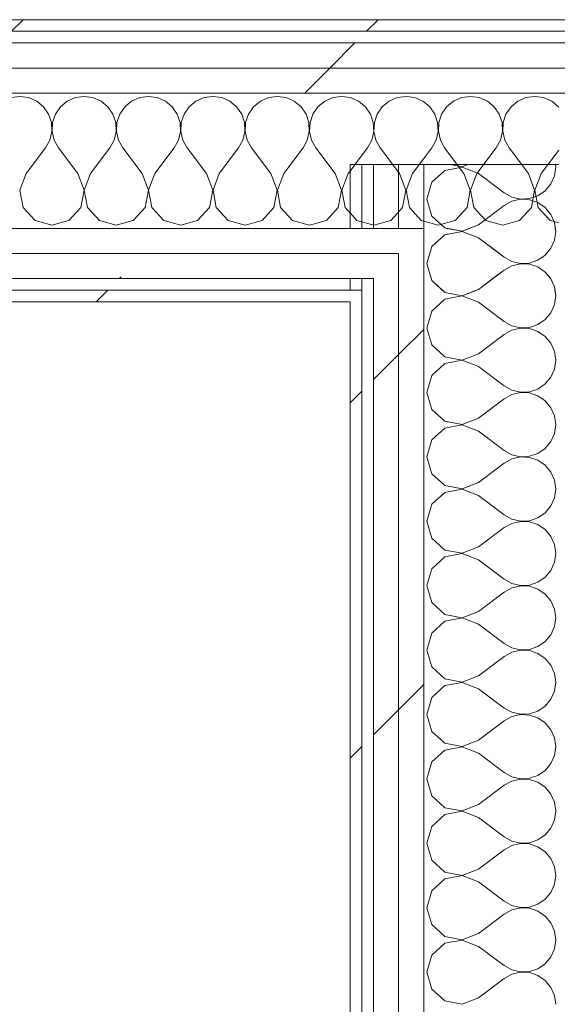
# Model space of a CAD drawing. Header units: millimetres. Extents: x -40968 to 11883, y -18816 to 4378.
# Tile 126 of 209: x -12600 to -12322, y 1600 to 2110. Entities that reach past the tile are written whole.
import ezdxf

# ---------------------------------------------------------------- set-up
doc = ezdxf.new("R2010")
doc.units = ezdxf.units.MM
doc.header["$MEASUREMENT"] = 0
doc.linetypes.add('Wipeout_Contour', pattern=[1000, 0, -1000])
doc.layers.add('Nuevo_08_E_Envans secs', color=7, linetype='Continuous')
doc.layers.add('Nuevo_08_E_Envans secs_Pluma_Nº__1', color=7, linetype='Continuous', lineweight=5)
for name, color, linetype, lineweight, true_color in [('Nuevo_08_E_Envans secs_Pluma_Nº__102', 7, 'Continuous', 5, 0xcccccc), ('Nuevo_08_E_Envans secs_Pluma_Nº__171', 171, 'Continuous', 13, 0xaaaaff), ('Nuevo_08_E_Envans secs_Pluma_Nº__177', 7, 'Continuous', 15, 0xf7e046)]:
    doc.layers.add(name, color=color, linetype=linetype, lineweight=lineweight, true_color=true_color)
pattern_1 = [(45, (0, 0), (-183.848, 183.848), [195, -65]), (45, (7e-14, 183.85), (-183.848, 183.848), [195, -65])]

# ---------------------------------------------------------------- blocks, each defined once
blk = doc.blocks.new('*X264')
at = {"layer": 'Nuevo_08_E_Envans secs_Pluma_Nº__102', "color": 254, "linetype": 'Continuous', "lineweight": 5, "true_color": 0xcccccc}
for p, q in [((-12381.19, 1969.55), (-12379.96, 1968.43)), ((-12379.96, 1968.43), (-12371.01, 1966.73)), ((-12371.01, 1966.73), (-12363.66, 1969.55)), ((-12322.5, 1966.67), (-12322.9, 1969.55)), ((-12379.96, 1964.91), (-12381.44, 1963.55)), ((-12371.01, 1966.6), (-12379.96, 1964.91)), ((-12363.08, 1963.55), (-12371.01, 1966.6)), ((-12322.94, 1963.55), (-12322.5, 1966.67))]:
    blk.add_line(p, q, dxfattribs=at)
blk = doc.blocks.new('*X265')
at = {"layer": 'Nuevo_08_E_Envans secs_Pluma_Nº__102', "color": 254, "linetype": 'Continuous', "lineweight": 5, "true_color": 0xcccccc}
for p, q in [((-12386.96, 1975.55), (-12386.68, 1974.57)), ((-12386.68, 1974.57), (-12381.19, 1969.55)), ((-12362.5, 1970), (-12355.1, 1975.55)), ((-12324.99, 1975.43), (-12325.1, 1975.55)), ((-12323.14, 1971.22), (-12324.99, 1975.43)), ((-12363.66, 1969.55), (-12362.5, 1970)), ((-12322.9, 1969.55), (-12323.14, 1971.22))]:
    blk.add_line(p, q, dxfattribs=at)
blk = doc.blocks.new('*X266')
at = {"layer": 'Nuevo_08_E_Envans secs_Pluma_Nº__102', "color": 254, "linetype": 'Continuous', "lineweight": 5, "true_color": 0xcccccc}
for p, q in [((-12387.69, 1988.55), (-12389.17, 1983.33)), ((-12351.69, 1988.55), (-12349.17, 1986.67)), ((-12331.72, 1985.09), (-12327.93, 1987.7)), ((-12327.93, 1987.7), (-12327.21, 1988.55)), ((-12389.17, 1983.33), (-12386.96, 1975.55)), ((-12349.17, 1986.67), (-12345.14, 1984.44)), ((-12345.14, 1982.23), (-12349.17, 1980)), ((-12345.14, 1984.44), (-12340.67, 1983.4)), ((-12340.67, 1983.27), (-12345.14, 1982.23)), ((-12340.67, 1983.4), (-12336.07, 1983.62)), ((-12336.07, 1983.04), (-12340.67, 1983.27)), ((-12336.07, 1983.62), (-12331.72, 1985.09)), ((-12331.72, 1981.57), (-12336.07, 1983.04)), ((-12355.1, 1975.55), (-12349.17, 1980)), ((-12327.93, 1978.97), (-12331.72, 1981.57)), ((-12325.1, 1975.55), (-12327.93, 1978.97))]:
    blk.add_line(p, q, dxfattribs=at)
blk = doc.blocks.new('*X267')
at = {"layer": 'Nuevo_08_E_Envans secs_Pluma_Nº__102', "color": 254, "linetype": 'Continuous', "lineweight": 5, "true_color": 0xcccccc}
for p, q in [((-12379.96, 1998.24), (-12386.68, 1992.1)), ((-12371.01, 1999.93), (-12379.96, 1998.24)), ((-12378.87, 2001.55), (-12371.01, 2000.07)), ((-12371.01, 2000.07), (-12367.13, 2001.55)), ((-12362.5, 1996.67), (-12371.01, 1999.93)), ((-12323.14, 1995.45), (-12322.5, 2000)), ((-12322.5, 2000), (-12322.72, 2001.55)), ((-12362.5, 1996.67), (-12351.69, 1988.55)), ((-12324.99, 1991.24), (-12323.14, 1995.45)), ((-12386.68, 1992.1), (-12387.69, 1988.55)), ((-12327.21, 1988.55), (-12324.99, 1991.24))]:
    blk.add_line(p, q, dxfattribs=at)
blk = doc.blocks.new('*X268')
at = {"layer": 'Nuevo_08_E_Envans secs_Pluma_Nº__102', "color": 254, "linetype": 'Continuous', "lineweight": 5, "true_color": 0xcccccc}
for p, q in [((-12371.01, 2033.27), (-12379.96, 2031.57)), ((-12377.11, 2034.55), (-12371.01, 2033.4)), ((-12371.01, 2033.4), (-12368, 2034.55)), ((-12362.5, 2030), (-12371.01, 2033.27)), ((-12323.14, 2028.78), (-12322.5, 2033.33)), ((-12322.5, 2033.33), (-12322.67, 2034.55)), ((-12379.96, 2031.57), (-12386.68, 2025.43)), ((-12362.5, 2030), (-12349.17, 2020)), ((-12324.99, 2024.57), (-12323.14, 2028.78)), ((-12386.68, 2025.43), (-12389.17, 2016.67)), ((-12327.93, 2021.03), (-12324.99, 2024.57)), ((-12349.17, 2020), (-12345.14, 2017.77)), ((-12336.07, 2016.96), (-12331.72, 2018.43)), ((-12331.72, 2018.43), (-12327.93, 2021.03)), ((-12389.17, 2016.67), (-12386.68, 2007.9)), ((-12362.5, 2003.33), (-12349.17, 2013.33)), ((-12345.14, 2015.56), (-12349.17, 2013.33)), ((-12345.14, 2017.77), (-12340.67, 2016.73)), ((-12340.67, 2016.6), (-12345.14, 2015.56)), ((-12340.67, 2016.73), (-12336.07, 2016.96)), ((-12336.07, 2016.38), (-12340.67, 2016.6)), ((-12331.72, 2014.91), (-12336.07, 2016.38)), ((-12327.93, 2012.3), (-12331.72, 2014.91)), ((-12386.68, 2007.9), (-12379.96, 2001.76)), ((-12324.99, 2008.76), (-12327.93, 2012.3)), ((-12323.14, 2004.55), (-12324.99, 2008.76)), ((-12371.01, 2000.07), (-12362.5, 2003.33)), ((-12322.5, 2000), (-12323.14, 2004.55)), ((-12379.96, 1998.24), (-12386.68, 1992.1)), ((-12379.96, 2001.76), (-12371.01, 2000.07)), ((-12371.01, 1999.93), (-12379.96, 1998.24)), ((-12362.5, 1996.67), (-12371.01, 1999.93)), ((-12323.14, 1995.45), (-12322.5, 2000)), ((-12362.5, 1996.67), (-12349.17, 1986.67)), ((-12324.99, 1991.24), (-12323.14, 1995.45)), ((-12386.68, 1992.1), (-12389.17, 1983.33)), ((-12331.72, 1985.09), (-12327.93, 1987.7)), ((-12327.93, 1987.7), (-12324.99, 1991.24)), ((-12389.17, 1983.33), (-12386.68, 1974.57)), ((-12349.17, 1986.67), (-12345.14, 1984.44)), ((-12345.14, 1982.23), (-12349.17, 1980)), ((-12345.14, 1984.44), (-12340.67, 1983.4)), ((-12340.67, 1983.27), (-12345.14, 1982.23)), ((-12340.67, 1983.4), (-12336.07, 1983.62)), ((-12336.07, 1983.04), (-12340.67, 1983.27)), ((-12336.07, 1983.62), (-12331.72, 1985.09)), ((-12331.72, 1981.57), (-12336.07, 1983.04)), ((-12362.5, 1970), (-12349.17, 1980)), ((-12327.93, 1978.97), (-12331.72, 1981.57)), ((-12324.99, 1975.43), (-12327.93, 1978.97)), ((-12386.68, 1974.57), (-12379.96, 1968.43)), ((-12323.14, 1971.22), (-12324.99, 1975.43)), ((-12379.96, 1968.43), (-12371.01, 1966.73)), ((-12371.01, 1966.73), (-12362.5, 1970)), ((-12322.5, 1966.67), (-12323.14, 1971.22)), ((-12379.96, 1964.91), (-12386.68, 1958.76)), ((-12371.01, 1966.6), (-12379.96, 1964.91)), ((-12362.5, 1963.33), (-12371.01, 1966.6)), ((-12362.5, 1963.33), (-12349.17, 1953.33)), ((-12324.99, 1957.9), (-12323.14, 1962.11)), ((-12323.14, 1962.11), (-12322.5, 1966.67)), ((-12386.68, 1958.76), (-12389.17, 1950)), ((-12327.93, 1954.36), (-12324.99, 1957.9)), ((-12349.17, 1953.33), (-12345.14, 1951.11)), ((-12336.07, 1950.29), (-12331.72, 1951.76)), ((-12331.72, 1951.76), (-12327.93, 1954.36)), ((-12389.17, 1950), (-12386.68, 1941.24)), ((-12362.5, 1936.67), (-12349.17, 1946.67)), ((-12345.14, 1948.89), (-12349.17, 1946.67)), ((-12345.14, 1951.11), (-12340.67, 1950.07)), ((-12340.67, 1949.93), (-12345.14, 1948.89)), ((-12340.67, 1950.07), (-12336.07, 1950.29)), ((-12336.07, 1949.71), (-12340.67, 1949.93)), ((-12331.72, 1948.24), (-12336.07, 1949.71)), ((-12327.93, 1945.64), (-12331.72, 1948.24)), ((-12324.99, 1942.1), (-12327.93, 1945.64)), ((-12323.14, 1937.89), (-12324.99, 1942.1)), ((-12386.68, 1941.24), (-12379.96, 1935.09)), ((-12371.01, 1933.4), (-12362.5, 1936.67)), ((-12322.5, 1933.33), (-12323.14, 1937.89)), ((-12379.96, 1931.57), (-12386.68, 1925.43)), ((-12379.96, 1935.09), (-12371.01, 1933.4)), ((-12371.01, 1933.27), (-12379.96, 1931.57)), ((-12362.5, 1930), (-12371.01, 1933.27)), ((-12323.14, 1928.78), (-12322.5, 1933.33)), ((-12362.5, 1930), (-12349.17, 1920)), ((-12324.99, 1924.57), (-12323.14, 1928.78)), ((-12386.68, 1925.43), (-12389.17, 1916.67)), ((-12331.72, 1918.43), (-12327.93, 1921.03)), ((-12327.93, 1921.03), (-12324.99, 1924.57)), ((-12389.17, 1916.67), (-12386.68, 1907.9)), ((-12349.17, 1920), (-12345.14, 1917.77)), ((-12345.14, 1917.77), (-12340.67, 1916.73)), ((-12340.67, 1916.6), (-12345.14, 1915.56)), ((-12340.67, 1916.73), (-12336.07, 1916.96)), ((-12336.07, 1916.38), (-12340.67, 1916.6)), ((-12336.07, 1916.96), (-12331.72, 1918.43)), ((-12331.72, 1914.91), (-12336.07, 1916.38)), ((-12362.5, 1903.33), (-12349.17, 1913.33)), ((-12345.14, 1915.56), (-12349.17, 1913.33)), ((-12327.93, 1912.3), (-12331.72, 1914.91)), ((-12324.99, 1908.76), (-12327.93, 1912.3)), ((-12386.68, 1907.9), (-12379.96, 1901.76)), ((-12323.14, 1904.55), (-12324.99, 1908.76)), ((-12379.96, 1901.76), (-12371.01, 1900.07)), ((-12371.01, 1900.07), (-12362.5, 1903.33)), ((-12322.5, 1900), (-12323.14, 1904.55)), ((-12379.96, 1898.24), (-12386.68, 1892.1)), ((-12371.01, 1899.93), (-12379.96, 1898.24)), ((-12362.5, 1896.67), (-12371.01, 1899.93)), ((-12362.5, 1896.67), (-12349.17, 1886.67)), ((-12323.14, 1895.45), (-12322.5, 1900)), ((-12386.68, 1892.1), (-12389.17, 1883.33)), ((-12327.93, 1887.7), (-12324.99, 1891.24)), ((-12324.99, 1891.24), (-12323.14, 1895.45)), ((-12349.17, 1886.67), (-12345.14, 1884.44)), ((-12331.72, 1885.09), (-12327.93, 1887.7)), ((-12389.17, 1883.33), (-12386.68, 1874.57)), ((-12345.14, 1882.23), (-12349.17, 1880)), ((-12345.14, 1884.44), (-12340.67, 1883.4)), ((-12340.67, 1883.27), (-12345.14, 1882.23)), ((-12340.67, 1883.4), (-12336.07, 1883.62)), ((-12336.07, 1883.04), (-12340.67, 1883.27)), ((-12336.07, 1883.62), (-12331.72, 1885.09)), ((-12331.72, 1881.57), (-12336.07, 1883.04)), ((-12327.93, 1878.97), (-12331.72, 1881.57)), ((-12362.5, 1870), (-12349.17, 1880)), ((-12324.99, 1875.43), (-12327.93, 1878.97)), ((-12323.14, 1871.22), (-12324.99, 1875.43)), ((-12386.68, 1874.57), (-12379.96, 1868.43)), ((-12322.5, 1866.67), (-12323.14, 1871.22)), ((-12379.96, 1868.43), (-12371.01, 1866.73)), ((-12371.01, 1866.6), (-12379.96, 1864.91)), ((-12371.01, 1866.73), (-12362.5, 1870)), ((-12362.5, 1863.33), (-12371.01, 1866.6)), ((-12323.14, 1862.11), (-12322.5, 1866.67)), ((-12379.96, 1864.91), (-12386.68, 1858.76)), ((-12362.5, 1863.33), (-12349.17, 1853.33)), ((-12324.99, 1857.9), (-12323.14, 1862.11)), ((-12386.68, 1858.76), (-12389.17, 1850)), ((-12327.93, 1854.36), (-12324.99, 1857.9)), ((-12389.17, 1850), (-12386.68, 1841.24)), ((-12349.17, 1853.33), (-12345.14, 1851.11)), ((-12345.14, 1851.11), (-12340.67, 1850.07)), ((-12340.67, 1849.93), (-12345.14, 1848.89)), ((-12340.67, 1850.07), (-12336.07, 1850.29)), ((-12336.07, 1849.71), (-12340.67, 1849.93)), ((-12336.07, 1850.29), (-12331.72, 1851.76)), ((-12331.72, 1848.24), (-12336.07, 1849.71)), ((-12331.72, 1851.76), (-12327.93, 1854.36)), ((-12362.5, 1836.67), (-12349.17, 1846.67)), ((-12345.14, 1848.89), (-12349.17, 1846.67)), ((-12327.93, 1845.64), (-12331.72, 1848.24)), ((-12324.99, 1842.1), (-12327.93, 1845.64)), ((-12386.68, 1841.24), (-12379.96, 1835.09)), ((-12323.14, 1837.89), (-12324.99, 1842.1)), ((-12379.96, 1835.09), (-12371.01, 1833.4)), ((-12371.01, 1833.4), (-12362.5, 1836.67)), ((-12322.5, 1833.33), (-12323.14, 1837.89)), ((-12379.96, 1831.57), (-12386.68, 1825.43)), ((-12371.01, 1833.27), (-12379.96, 1831.57)), ((-12362.5, 1830), (-12371.01, 1833.27)), ((-12362.5, 1830), (-12349.17, 1820)), ((-12323.14, 1828.78), (-12322.5, 1833.33)), ((-12386.68, 1825.43), (-12389.17, 1816.67)), ((-12327.93, 1821.03), (-12324.99, 1824.57)), ((-12324.99, 1824.57), (-12323.14, 1828.78)), ((-12349.17, 1820), (-12345.14, 1817.77)), ((-12331.72, 1818.43), (-12327.93, 1821.03)), ((-12389.17, 1816.67), (-12386.68, 1807.9)), ((-12345.14, 1815.56), (-12349.17, 1813.33)), ((-12345.14, 1817.77), (-12340.67, 1816.73)), ((-12340.67, 1816.6), (-12345.14, 1815.56)), ((-12340.67, 1816.73), (-12336.07, 1816.96)), ((-12336.07, 1816.38), (-12340.67, 1816.6)), ((-12336.07, 1816.96), (-12331.72, 1818.43)), ((-12331.72, 1814.91), (-12336.07, 1816.38)), ((-12327.93, 1812.3), (-12331.72, 1814.91)), ((-12362.5, 1803.33), (-12349.17, 1813.33)), ((-12324.99, 1808.76), (-12327.93, 1812.3)), ((-12386.68, 1807.9), (-12379.96, 1801.76)), ((-12323.14, 1804.55), (-12324.99, 1808.76)), ((-12322.5, 1800), (-12323.14, 1804.55)), ((-12379.96, 1801.76), (-12371.01, 1800.07)), ((-12371.01, 1799.93), (-12379.96, 1798.24)), ((-12371.01, 1800.07), (-12362.5, 1803.33)), ((-12362.5, 1796.67), (-12371.01, 1799.93)), ((-12323.14, 1795.45), (-12322.5, 1800)), ((-12379.96, 1798.24), (-12386.68, 1792.1)), ((-12362.5, 1796.67), (-12349.17, 1786.67)), ((-12324.99, 1791.24), (-12323.14, 1795.45)), ((-12386.68, 1792.1), (-12389.17, 1783.33)), ((-12327.93, 1787.7), (-12324.99, 1791.24)), ((-12349.17, 1786.67), (-12345.14, 1784.44)), ((-12345.14, 1784.44), (-12340.67, 1783.4)), ((-12340.67, 1783.4), (-12336.07, 1783.62)), ((-12336.07, 1783.62), (-12331.72, 1785.09)), ((-12331.72, 1785.09), (-12327.93, 1787.7)), ((-12389.17, 1783.33), (-12386.68, 1774.57)), ((-12362.5, 1770), (-12349.17, 1780)), ((-12345.14, 1782.23), (-12349.17, 1780)), ((-12340.67, 1783.27), (-12345.14, 1782.23)), ((-12336.07, 1783.04), (-12340.67, 1783.27)), ((-12331.72, 1781.57), (-12336.07, 1783.04)), ((-12327.93, 1778.97), (-12331.72, 1781.57)), ((-12324.99, 1775.43), (-12327.93, 1778.97)), ((-12386.68, 1774.57), (-12379.96, 1768.43)), ((-12323.14, 1771.22), (-12324.99, 1775.43)), ((-12379.96, 1768.43), (-12371.01, 1766.73)), ((-12371.01, 1766.73), (-12362.5, 1770)), ((-12322.5, 1766.67), (-12323.14, 1771.22)), ((-12379.96, 1764.91), (-12386.68, 1758.76)), ((-12371.01, 1766.6), (-12379.96, 1764.91)), ((-12362.5, 1763.33), (-12371.01, 1766.6)), ((-12362.5, 1763.33), (-12349.17, 1753.33)), ((-12323.14, 1762.11), (-12322.5, 1766.67)), ((-12386.68, 1758.76), (-12389.17, 1750)), ((-12324.99, 1757.9), (-12323.14, 1762.11)), ((-12349.17, 1753.33), (-12345.14, 1751.11)), ((-12331.72, 1751.76), (-12327.93, 1754.36)), ((-12327.93, 1754.36), (-12324.99, 1757.9)), ((-12389.17, 1750), (-12386.68, 1741.24)), ((-12345.14, 1748.89), (-12349.17, 1746.67)), ((-12345.14, 1751.11), (-12340.67, 1750.07)), ((-12340.67, 1749.93), (-12345.14, 1748.89)), ((-12340.67, 1750.07), (-12336.07, 1750.29)), ((-12336.07, 1749.71), (-12340.67, 1749.93)), ((-12336.07, 1750.29), (-12331.72, 1751.76)), ((-12331.72, 1748.24), (-12336.07, 1749.71)), ((-12327.93, 1745.64), (-12331.72, 1748.24)), ((-12362.5, 1736.67), (-12349.17, 1746.67)), ((-12324.99, 1742.1), (-12327.93, 1745.64)), ((-12386.68, 1741.24), (-12379.96, 1735.09)), ((-12323.14, 1737.89), (-12324.99, 1742.1)), ((-12322.5, 1733.33), (-12323.14, 1737.89)), ((-12379.96, 1735.09), (-12371.01, 1733.4)), ((-12371.01, 1733.27), (-12379.96, 1731.57)), ((-12371.01, 1733.4), (-12362.5, 1736.67)), ((-12362.5, 1730), (-12371.01, 1733.27)), ((-12323.14, 1728.78), (-12322.5, 1733.33)), ((-12379.96, 1731.57), (-12386.68, 1725.43)), ((-12362.5, 1730), (-12349.17, 1720)), ((-12324.99, 1724.57), (-12323.14, 1728.78)), ((-12386.68, 1725.43), (-12389.17, 1716.67)), ((-12327.93, 1721.03), (-12324.99, 1724.57)), ((-12349.17, 1720), (-12345.14, 1717.77)), ((-12345.14, 1717.77), (-12340.67, 1716.73)), ((-12336.07, 1716.96), (-12331.72, 1718.43)), ((-12331.72, 1718.43), (-12327.93, 1721.03)), ((-12389.17, 1716.67), (-12386.68, 1707.9)), ((-12362.5, 1703.33), (-12349.17, 1713.33)), ((-12345.14, 1715.56), (-12349.17, 1713.33)), ((-12340.67, 1716.6), (-12345.14, 1715.56)), ((-12340.67, 1716.73), (-12336.07, 1716.96)), ((-12336.07, 1716.38), (-12340.67, 1716.6)), ((-12331.72, 1714.91), (-12336.07, 1716.38)), ((-12327.93, 1712.3), (-12331.72, 1714.91)), ((-12324.99, 1708.76), (-12327.93, 1712.3)), ((-12386.68, 1707.9), (-12379.96, 1701.76)), ((-12323.14, 1704.55), (-12324.99, 1708.76)), ((-12371.01, 1700.07), (-12362.5, 1703.33)), ((-12322.5, 1700), (-12323.14, 1704.55)), ((-12379.96, 1698.24), (-12386.68, 1692.1)), ((-12379.96, 1701.76), (-12371.01, 1700.07)), ((-12371.01, 1699.93), (-12379.96, 1698.24)), ((-12362.5, 1696.67), (-12371.01, 1699.93)), ((-12323.14, 1695.45), (-12322.5, 1700)), ((-12386.68, 1692.1), (-12389.17, 1683.33)), ((-12362.5, 1696.67), (-12349.17, 1686.67)), ((-12324.99, 1691.24), (-12323.14, 1695.45)), ((-12349.17, 1686.67), (-12345.14, 1684.44)), ((-12331.72, 1685.09), (-12327.93, 1687.7)), ((-12327.93, 1687.7), (-12324.99, 1691.24)), ((-12389.17, 1683.33), (-12386.68, 1674.57)), ((-12345.14, 1682.23), (-12349.17, 1680)), ((-12345.14, 1684.44), (-12340.67, 1683.4)), ((-12340.67, 1683.27), (-12345.14, 1682.23)), ((-12340.67, 1683.4), (-12336.07, 1683.62)), ((-12336.07, 1683.04), (-12340.67, 1683.27)), ((-12336.07, 1683.62), (-12331.72, 1685.09)), ((-12331.72, 1681.57), (-12336.07, 1683.04)), ((-12327.93, 1678.97), (-12331.72, 1681.57)), ((-12362.5, 1670), (-12349.17, 1680)), ((-12324.99, 1675.43), (-12327.93, 1678.97)), ((-12386.68, 1674.57), (-12379.96, 1668.43)), ((-12323.14, 1671.22), (-12324.99, 1675.43)), ((-12379.96, 1668.43), (-12371.01, 1666.73)), ((-12371.01, 1666.6), (-12379.96, 1664.91)), ((-12371.01, 1666.73), (-12362.5, 1670)), ((-12362.5, 1663.33), (-12371.01, 1666.6)), ((-12322.5, 1666.67), (-12323.14, 1671.22)), ((-12323.14, 1662.11), (-12322.5, 1666.67)), ((-12379.96, 1664.91), (-12386.68, 1658.76)), ((-12362.5, 1663.33), (-12349.17, 1653.33)), ((-12324.99, 1657.9), (-12323.14, 1662.11)), ((-12386.68, 1658.76), (-12389.17, 1650)), ((-12327.93, 1654.36), (-12324.99, 1657.9)), ((-12349.17, 1653.33), (-12345.14, 1651.11)), ((-12345.14, 1651.11), (-12340.67, 1650.07)), ((-12336.07, 1650.29), (-12331.72, 1651.76)), ((-12331.72, 1651.76), (-12327.93, 1654.36)), ((-12389.17, 1650), (-12386.68, 1641.24)), ((-12362.5, 1636.67), (-12349.17, 1646.67)), ((-12345.14, 1648.89), (-12349.17, 1646.67)), ((-12340.67, 1649.93), (-12345.14, 1648.89)), ((-12340.67, 1650.07), (-12336.07, 1650.29)), ((-12336.07, 1649.71), (-12340.67, 1649.93)), ((-12331.72, 1648.24), (-12336.07, 1649.71)), ((-12327.93, 1645.64), (-12331.72, 1648.24)), ((-12386.68, 1641.24), (-12379.96, 1635.09)), ((-12324.99, 1642.1), (-12327.93, 1645.64)), ((-12323.14, 1637.89), (-12324.99, 1642.1)), ((-12371.01, 1633.4), (-12362.5, 1636.67)), ((-12322.5, 1633.33), (-12323.14, 1637.89)), ((-12379.96, 1631.57), (-12386.68, 1625.43)), ((-12379.96, 1635.09), (-12371.01, 1633.4)), ((-12371.01, 1633.27), (-12379.96, 1631.57)), ((-12362.5, 1630), (-12371.01, 1633.27)), ((-12323.14, 1628.78), (-12322.5, 1633.33)), ((-12362.5, 1630), (-12349.17, 1620)), ((-12324.99, 1624.57), (-12323.14, 1628.78)), ((-12386.68, 1625.43), (-12389.17, 1616.67)), ((-12331.72, 1618.43), (-12327.93, 1621.03)), ((-12327.93, 1621.03), (-12324.99, 1624.57)), ((-12389.17, 1616.67), (-12386.68, 1607.9)), ((-12349.17, 1620), (-12345.14, 1617.77)), ((-12345.14, 1615.56), (-12349.17, 1613.33)), ((-12345.14, 1617.77), (-12340.67, 1616.73)), ((-12340.67, 1616.6), (-12345.14, 1615.56)), ((-12340.67, 1616.73), (-12336.07, 1616.96)), ((-12336.07, 1616.38), (-12340.67, 1616.6)), ((-12336.07, 1616.96), (-12331.72, 1618.43)), ((-12331.72, 1614.91), (-12336.07, 1616.38)), ((-12362.5, 1603.33), (-12349.17, 1613.33)), ((-12327.93, 1612.3), (-12331.72, 1614.91)), ((-12324.99, 1608.76), (-12327.93, 1612.3)), ((-12386.68, 1607.9), (-12379.96, 1601.76)), ((-12323.14, 1604.55), (-12324.99, 1608.76)), ((-12379.96, 1601.76), (-12371.01, 1600.07)), ((-12371.01, 1600.07), (-12362.5, 1603.33)), ((-12322.5, 1600), (-12323.14, 1604.55))]:
    blk.add_line(p, q, dxfattribs=at)
blk = doc.blocks.new('Muro_99_1', base_point=(-12428.84, -1061.81))
at = {"layer": 'Nuevo_08_E_Envans secs', "color": 7, "lineweight": 20}
for name in ['*X267', '*X265', '*X264']:
    blk.add_blockref(name, (0, 0), dxfattribs=at)
at = {"color": 254, "linetype": 'Wipeout_Contour', "lineweight": 0, "ltscale": 50114.114114}
blk.add_wipeout([(-12428.84, 2034.55), (-12428.84, -996.81), (-12422.84, -996.81), (-12422.84, 2034.55)], dxfattribs=at).dxf.layer = 'Nuevo_08_E_Envans secs'
at = {"color": 254, "linetype": 'Wipeout_Contour', "lineweight": 0, "ltscale": 50260.724481}
blk.add_wipeout([(-12403.84, 1969.55), (-12416.84, 1969.55), (-12416.84, 1963.55), (-12403.84, 1963.55)], dxfattribs=at).dxf.layer = 'Nuevo_08_E_Envans secs'
at = {"layer": 'Nuevo_08_E_Envans secs_Pluma_Nº__171', "linetype": 'Continuous', "lineweight": 13, "true_color": 0xaaaaff}
h = blk.add_hatch(dxfattribs=at)
h.set_pattern_fill('Panellat_HPL_0001', color=161, style=0, pattern_type=2)
h.set_pattern_definition(pattern_1)
h.paths.add_polyline_path([(-12428.84, 2034.55), (-12428.84, -996.81), (-12422.84, -996.81), (-12422.84, 2034.55)])
at = {"layer": 'Nuevo_08_E_Envans secs_Pluma_Nº__177', "linetype": 'Continuous', "lineweight": 15, "true_color": 0xf7e046}
h = blk.add_hatch(dxfattribs=at)
h.set_pattern_fill('Panellat_HPL_0001', color=53, style=0, pattern_type=2)
h.set_pattern_definition(pattern_1)
h.paths.add_polyline_path([(-12403.84, 1969.55), (-12416.84, 1969.55), (-12416.84, 1963.55), (-12403.84, 1963.55)])
at = {"layer": 'Nuevo_08_E_Envans secs_Pluma_Nº__1', "color": 7, "linetype": 'Continuous', "lineweight": 5}
for p, q in [((-12422.84, 2034.55), (-12422.84, -996.81)), ((-12422.84, 1969.55), (-12422.84, 1963.55))]:
    blk.add_line(p, q, dxfattribs=at)
at = {"layer": 'Nuevo_08_E_Envans secs_Pluma_Nº__1', "color": 7, "linetype": 'Continuous', "lineweight": 5, "flags": 128}
for points in [[(-12428.84, 2034.55), (-12422.84, 2034.55)], [(-12428.84, 2034.55), (-12428.84, -996.81)]]:
    blk.add_lwpolyline(points, dxfattribs=at)
at = {"color": 254, "linetype": 'Wipeout_Contour', "lineweight": 0, "ltscale": 50209.365958}
blk.add_wipeout([(-12390.84, 1969.55), (-12403.84, 1969.55), (-12403.84, 1963.55), (-12390.84, 1963.55)], dxfattribs=at).dxf.layer = 'Nuevo_08_E_Envans secs'
at = {"layer": 'Nuevo_08_E_Envans secs_Pluma_Nº__177', "linetype": 'Continuous', "lineweight": 15, "true_color": 0xf7e046}
h = blk.add_hatch(dxfattribs=at)
h.set_pattern_fill('Panellat_HPL_0001', color=53, style=0, pattern_type=2)
h.set_pattern_definition(pattern_1)
h.paths.add_polyline_path([(-12390.84, 1969.55), (-12403.84, 1969.55), (-12403.84, 1963.55), (-12390.84, 1963.55)])
at = {"color": 254, "linetype": 'Wipeout_Contour', "lineweight": 0, "ltscale": 50264.486271}
blk.add_wipeout([(-12403.84, 1975.55), (-12416.84, 1975.55), (-12416.84, 1969.55), (-12403.84, 1969.55)], dxfattribs=at).dxf.layer = 'Nuevo_08_E_Envans secs'
at = {"layer": 'Nuevo_08_E_Envans secs_Pluma_Nº__177', "linetype": 'Continuous', "lineweight": 15, "true_color": 0xf7e046}
h = blk.add_hatch(dxfattribs=at)
h.set_pattern_fill('Panellat_HPL_0001', color=53, style=0, pattern_type=2)
h.set_pattern_definition(pattern_1)
h.paths.add_polyline_path([(-12403.84, 1975.55), (-12416.84, 1975.55), (-12416.84, 1969.55), (-12403.84, 1969.55)])
at = {"color": 254, "linetype": 'Wipeout_Contour', "lineweight": 0, "ltscale": 50213.131595}
blk.add_wipeout([(-12390.84, 1975.55), (-12403.84, 1975.55), (-12403.84, 1969.55), (-12390.84, 1969.55)], dxfattribs=at).dxf.layer = 'Nuevo_08_E_Envans secs'
at = {"layer": 'Nuevo_08_E_Envans secs_Pluma_Nº__177', "linetype": 'Continuous', "lineweight": 15, "true_color": 0xf7e046}
h = blk.add_hatch(dxfattribs=at)
h.set_pattern_fill('Panellat_HPL_0001', color=53, style=0, pattern_type=2)
h.set_pattern_definition(pattern_1)
h.paths.add_polyline_path([(-12390.84, 1975.55), (-12403.84, 1975.55), (-12403.84, 1969.55), (-12390.84, 1969.55)])
at = {"color": 254, "linetype": 'Wipeout_Contour', "lineweight": 0, "ltscale": 50219.121985}
blk.add_wipeout([(-12390.84, 1988.55), (-12403.84, 1988.55), (-12403.84, 1975.55), (-12390.84, 1975.55)], dxfattribs=at).dxf.layer = 'Nuevo_08_E_Envans secs'
at = {"layer": 'Nuevo_08_E_Envans secs_Pluma_Nº__177', "linetype": 'Continuous', "lineweight": 15, "true_color": 0xf7e046}
h = blk.add_hatch(dxfattribs=at)
h.set_pattern_fill('Panellat_HPL_0001', color=53, style=0, pattern_type=2)
h.set_pattern_definition(pattern_1)
h.paths.add_polyline_path([(-12390.84, 1988.55), (-12403.84, 1988.55), (-12403.84, 1975.55), (-12390.84, 1975.55)])
at = {"layer": 'Nuevo_08_E_Envans secs', "color": 7, "lineweight": 20}
blk.add_blockref('*X266', (0, 0), dxfattribs=at)
at = {"color": 254, "linetype": 'Wipeout_Contour', "lineweight": 0, "ltscale": 50052.62151}
blk.add_wipeout([(-12416.84, 2034.55), (-12416.84, -996.81), (-12403.84, -996.81), (-12403.84, 2034.55)], dxfattribs=at).dxf.layer = 'Nuevo_08_E_Envans secs'
at = {"layer": 'Nuevo_08_E_Envans secs_Pluma_Nº__177', "linetype": 'Continuous', "lineweight": 15, "true_color": 0xf7e046}
h = blk.add_hatch(dxfattribs=at)
h.set_pattern_fill('Panellat_HPL_0001', color=53, style=0, pattern_type=2)
h.set_pattern_definition(pattern_1)
h.paths.add_polyline_path([(-12416.84, 2034.55), (-12416.84, -996.81), (-12403.84, -996.81), (-12403.84, 2034.55)])
at = {"layer": 'Nuevo_08_E_Envans secs_Pluma_Nº__1', "color": 7, "linetype": 'Continuous', "lineweight": 5}
for p, q in [((-12416.84, 2034.55), (-12416.84, -996.81)), ((-12416.84, 1975.55), (-12416.84, 1969.55)), ((-12416.84, 1969.55), (-12416.84, 1963.55))]:
    blk.add_line(p, q, dxfattribs=at)
at = {"layer": 'Nuevo_08_E_Envans secs_Pluma_Nº__1', "color": 7, "linetype": 'Continuous', "lineweight": 5, "flags": 128}
blk.add_lwpolyline([(-12422.84, 2034.55), (-12416.84, 2034.55)], dxfattribs=at)
at = {"color": 254, "linetype": 'Wipeout_Contour', "lineweight": 0, "ltscale": 50001.04794}
blk.add_wipeout([(-12403.84, 2034.55), (-12403.84, -996.81), (-12390.84, -996.81), (-12390.84, 2034.55)], dxfattribs=at).dxf.layer = 'Nuevo_08_E_Envans secs'
at = {"layer": 'Nuevo_08_E_Envans secs_Pluma_Nº__177', "linetype": 'Continuous', "lineweight": 15, "true_color": 0xf7e046}
h = blk.add_hatch(dxfattribs=at)
h.set_pattern_fill('Panellat_HPL_0001', color=53, style=0, pattern_type=2)
h.set_pattern_definition(pattern_1)
h.paths.add_polyline_path([(-12403.84, 2034.55), (-12403.84, -996.81), (-12390.84, -996.81), (-12390.84, 2034.55)])
at = {"layer": 'Nuevo_08_E_Envans secs_Pluma_Nº__1', "color": 7, "linetype": 'Continuous', "lineweight": 5}
for p, q in [((-12403.84, 2034.55), (-12403.84, -996.81)), ((-12390.84, 2034.55), (-12390.84, -996.81)), ((-12390.84, 2001.55), (-12390.84, 1988.55)), ((-12403.84, 1988.55), (-12403.84, 1975.55)), ((-12390.84, 1988.55), (-12390.84, 1975.55)), ((-12403.84, 1975.55), (-12403.84, 1969.55)), ((-12390.84, 1975.55), (-12390.84, 1969.55)), ((-12403.84, 1969.55), (-12403.84, 1963.55)), ((-12390.84, 1969.55), (-12390.84, 1963.55))]:
    blk.add_line(p, q, dxfattribs=at)
at = {"layer": 'Nuevo_08_E_Envans secs_Pluma_Nº__1', "color": 7, "linetype": 'Continuous', "lineweight": 5, "flags": 128}
for points in [[(-12416.84, 2034.55), (-12403.84, 2034.55)], [(-12403.84, 2034.55), (-12390.84, 2034.55)], [(-12390.84, 2034.55), (-12320.84, 2034.55)]]:
    blk.add_lwpolyline(points, dxfattribs=at)
at = {"layer": 'Nuevo_08_E_Envans secs', "color": 7, "lineweight": 20}
blk.add_blockref('*X268', (0, 0), dxfattribs=at)
blk = doc.blocks.new('*X389')
at = {"layer": 'Nuevo_08_E_Envans secs_Pluma_Nº__102', "color": 254, "linetype": 'Continuous', "lineweight": 5, "true_color": 0xcccccc}
for p, q in [((-12600, 2069.89), (-12604.55, 2069.25)), ((-12595.45, 2069.25), (-12600, 2069.89)), ((-12591.24, 2067.4), (-12595.45, 2069.25)), ((-12571.22, 2069.25), (-12575.43, 2067.4)), ((-12566.67, 2069.89), (-12571.22, 2069.25)), ((-12562.11, 2069.25), (-12566.67, 2069.89)), ((-12557.9, 2067.4), (-12562.11, 2069.25)), ((-12537.89, 2069.25), (-12542.1, 2067.4)), ((-12533.33, 2069.89), (-12537.89, 2069.25)), ((-12528.78, 2069.25), (-12533.33, 2069.89)), ((-12524.57, 2067.4), (-12528.78, 2069.25)), ((-12504.55, 2069.25), (-12508.76, 2067.4)), ((-12500, 2069.89), (-12504.55, 2069.25)), ((-12495.45, 2069.25), (-12500, 2069.89)), ((-12491.24, 2067.4), (-12495.45, 2069.25)), ((-12471.22, 2069.25), (-12475.43, 2067.4)), ((-12466.67, 2069.89), (-12471.22, 2069.25)), ((-12462.11, 2069.25), (-12466.67, 2069.89)), ((-12457.9, 2067.4), (-12462.11, 2069.25)), ((-12437.89, 2069.25), (-12442.1, 2067.4)), ((-12433.33, 2069.89), (-12437.89, 2069.25)), ((-12428.78, 2069.25), (-12433.33, 2069.89)), ((-12424.57, 2067.4), (-12428.78, 2069.25)), ((-12404.55, 2069.25), (-12408.76, 2067.4)), ((-12400, 2069.89), (-12404.55, 2069.25)), ((-12395.45, 2069.25), (-12400, 2069.89)), ((-12391.24, 2067.4), (-12395.45, 2069.25)), ((-12587.7, 2064.47), (-12591.24, 2067.4)), ((-12585.09, 2060.68), (-12587.7, 2064.47)), ((-12578.97, 2064.47), (-12581.57, 2060.68)), ((-12575.43, 2067.4), (-12578.97, 2064.47)), ((-12554.36, 2064.47), (-12557.9, 2067.4)), ((-12551.76, 2060.68), (-12554.36, 2064.47)), ((-12545.64, 2064.47), (-12548.24, 2060.68)), ((-12542.1, 2067.4), (-12545.64, 2064.47)), ((-12521.03, 2064.47), (-12524.57, 2067.4)), ((-12518.43, 2060.68), (-12521.03, 2064.47)), ((-12512.3, 2064.47), (-12514.91, 2060.68)), ((-12508.76, 2067.4), (-12512.3, 2064.47)), ((-12487.7, 2064.47), (-12491.24, 2067.4)), ((-12485.09, 2060.68), (-12487.7, 2064.47)), ((-12478.97, 2064.47), (-12481.57, 2060.68)), ((-12475.43, 2067.4), (-12478.97, 2064.47)), ((-12454.36, 2064.47), (-12457.9, 2067.4)), ((-12451.76, 2060.68), (-12454.36, 2064.47)), ((-12445.64, 2064.47), (-12448.24, 2060.68)), ((-12442.1, 2067.4), (-12445.64, 2064.47)), ((-12421.03, 2064.47), (-12424.57, 2067.4)), ((-12418.43, 2060.68), (-12421.03, 2064.47)), ((-12412.3, 2064.47), (-12414.91, 2060.68)), ((-12408.76, 2067.4), (-12412.3, 2064.47)), ((-12390.84, 2067.07), (-12391.24, 2067.4)), ((-12583.62, 2056.32), (-12585.09, 2060.68)), ((-12581.57, 2060.68), (-12583.04, 2056.32)), ((-12550.29, 2056.32), (-12551.76, 2060.68)), ((-12548.24, 2060.68), (-12549.71, 2056.32)), ((-12516.96, 2056.32), (-12518.43, 2060.68)), ((-12514.91, 2060.68), (-12516.38, 2056.32)), ((-12483.62, 2056.32), (-12485.09, 2060.68)), ((-12481.57, 2060.68), (-12483.04, 2056.32)), ((-12450.29, 2056.32), (-12451.76, 2060.68)), ((-12448.24, 2060.68), (-12449.71, 2056.32)), ((-12416.96, 2056.32), (-12418.43, 2060.68)), ((-12414.91, 2060.68), (-12416.38, 2056.32)), ((-12583.4, 2051.72), (-12583.62, 2056.32)), ((-12583.04, 2056.32), (-12583.27, 2051.72)), ((-12550.07, 2051.72), (-12550.29, 2056.32)), ((-12549.71, 2056.32), (-12549.93, 2051.72)), ((-12516.73, 2051.72), (-12516.96, 2056.32)), ((-12516.38, 2056.32), (-12516.6, 2051.72)), ((-12483.4, 2051.72), (-12483.62, 2056.32)), ((-12483.04, 2056.32), (-12483.27, 2051.72)), ((-12450.07, 2051.72), (-12450.29, 2056.32)), ((-12449.71, 2056.32), (-12449.93, 2051.72)), ((-12416.73, 2051.72), (-12416.96, 2056.32)), ((-12416.38, 2056.32), (-12416.6, 2051.72)), ((-12584.44, 2047.25), (-12583.4, 2051.72)), ((-12583.27, 2051.72), (-12582.23, 2047.25)), ((-12551.11, 2047.25), (-12550.07, 2051.72)), ((-12549.93, 2051.72), (-12548.89, 2047.25)), ((-12517.77, 2047.25), (-12516.73, 2051.72)), ((-12516.6, 2051.72), (-12515.56, 2047.25)), ((-12484.44, 2047.25), (-12483.4, 2051.72)), ((-12483.27, 2051.72), (-12482.23, 2047.25)), ((-12451.11, 2047.25), (-12450.07, 2051.72)), ((-12449.93, 2051.72), (-12448.89, 2047.25)), ((-12417.77, 2047.25), (-12416.73, 2051.72)), ((-12416.6, 2051.72), (-12415.56, 2047.25)), ((-12586.67, 2043.22), (-12584.44, 2047.25)), ((-12582.23, 2047.25), (-12580, 2043.22)), ((-12553.33, 2043.22), (-12551.11, 2047.25)), ((-12548.89, 2047.25), (-12546.67, 2043.22)), ((-12520, 2043.22), (-12517.77, 2047.25)), ((-12515.56, 2047.25), (-12513.33, 2043.22)), ((-12486.67, 2043.22), (-12484.44, 2047.25)), ((-12482.23, 2047.25), (-12480, 2043.22)), ((-12453.33, 2043.22), (-12451.11, 2047.25)), ((-12448.89, 2047.25), (-12446.67, 2043.22)), ((-12420, 2043.22), (-12417.77, 2047.25)), ((-12415.56, 2047.25), (-12413.33, 2043.22)), ((-12596.67, 2029.89), (-12586.67, 2043.22)), ((-12570, 2029.89), (-12580, 2043.22)), ((-12563.33, 2029.89), (-12553.33, 2043.22)), ((-12536.67, 2029.89), (-12546.67, 2043.22)), ((-12530, 2029.89), (-12520, 2043.22)), ((-12503.33, 2029.89), (-12513.33, 2043.22)), ((-12496.67, 2029.89), (-12486.67, 2043.22)), ((-12470, 2029.89), (-12480, 2043.22)), ((-12463.33, 2029.89), (-12453.33, 2043.22)), ((-12436.67, 2029.89), (-12446.67, 2043.22)), ((-12430, 2029.89), (-12420, 2043.22)), ((-12403.33, 2029.89), (-12413.33, 2043.22)), ((-12396.67, 2029.89), (-12390.84, 2037.66)), ((-12596.67, 2029.89), (-12599.93, 2021.38)), ((-12566.73, 2021.38), (-12570, 2029.89)), ((-12563.33, 2029.89), (-12566.6, 2021.38)), ((-12533.4, 2021.38), (-12536.67, 2029.89)), ((-12530, 2029.89), (-12533.27, 2021.38)), ((-12500.07, 2021.38), (-12503.33, 2029.89)), ((-12496.67, 2029.89), (-12499.93, 2021.38)), ((-12466.73, 2021.38), (-12470, 2029.89)), ((-12463.33, 2029.89), (-12466.6, 2021.38)), ((-12433.4, 2021.38), (-12436.67, 2029.89)), ((-12430, 2029.89), (-12433.27, 2021.38)), ((-12400.07, 2021.38), (-12403.33, 2029.89)), ((-12396.67, 2029.89), (-12399.93, 2021.38)), ((-12599.93, 2021.38), (-12598.24, 2012.43)), ((-12568.43, 2012.43), (-12566.73, 2021.38)), ((-12566.6, 2021.38), (-12564.91, 2012.43)), ((-12535.09, 2012.43), (-12533.4, 2021.38)), ((-12533.27, 2021.38), (-12531.57, 2012.43)), ((-12501.76, 2012.43), (-12500.07, 2021.38)), ((-12499.93, 2021.38), (-12498.24, 2012.43)), ((-12468.43, 2012.43), (-12466.73, 2021.38)), ((-12466.6, 2021.38), (-12464.91, 2012.43)), ((-12435.09, 2012.43), (-12433.4, 2021.38)), ((-12433.27, 2021.38), (-12431.57, 2012.43)), ((-12401.76, 2012.43), (-12400.07, 2021.38)), ((-12399.93, 2021.38), (-12398.24, 2012.43)), ((-12598.24, 2012.43), (-12592.1, 2005.71)), ((-12574.57, 2005.71), (-12568.43, 2012.43)), ((-12564.91, 2012.43), (-12558.76, 2005.71)), ((-12541.24, 2005.71), (-12535.09, 2012.43)), ((-12531.57, 2012.43), (-12525.43, 2005.71)), ((-12507.9, 2005.71), (-12501.76, 2012.43)), ((-12498.24, 2012.43), (-12492.1, 2005.71)), ((-12474.57, 2005.71), (-12468.43, 2012.43)), ((-12464.91, 2012.43), (-12458.76, 2005.71)), ((-12441.24, 2005.71), (-12435.09, 2012.43)), ((-12431.57, 2012.43), (-12425.43, 2005.71)), ((-12407.9, 2005.71), (-12401.76, 2012.43)), ((-12398.24, 2012.43), (-12392.1, 2005.71)), ((-12592.1, 2005.71), (-12583.33, 2003.22)), ((-12583.33, 2003.22), (-12574.57, 2005.71)), ((-12558.76, 2005.71), (-12550, 2003.22)), ((-12550, 2003.22), (-12541.24, 2005.71)), ((-12525.43, 2005.71), (-12516.67, 2003.22)), ((-12516.67, 2003.22), (-12507.9, 2005.71)), ((-12492.1, 2005.71), (-12483.33, 2003.22)), ((-12483.33, 2003.22), (-12474.57, 2005.71)), ((-12458.76, 2005.71), (-12450, 2003.22)), ((-12450, 2003.22), (-12441.24, 2005.71)), ((-12425.43, 2005.71), (-12416.67, 2003.22)), ((-12416.67, 2003.22), (-12407.9, 2005.71)), ((-12392.1, 2005.71), (-12390.84, 2005.35))]:
    blk.add_line(p, q, dxfattribs=at)
blk = doc.blocks.new('*X390')
at = {"layer": 'Nuevo_08_E_Envans secs_Pluma_Nº__102', "color": 254, "linetype": 'Continuous', "lineweight": 5, "true_color": 0xcccccc}
for p, q in [((-12371.22, 2069.25), (-12375.43, 2067.4)), ((-12366.67, 2069.89), (-12371.22, 2069.25)), ((-12362.11, 2069.25), (-12366.67, 2069.89)), ((-12357.9, 2067.4), (-12362.11, 2069.25)), ((-12337.89, 2069.25), (-12342.1, 2067.4)), ((-12333.33, 2069.89), (-12337.89, 2069.25)), ((-12328.78, 2069.25), (-12333.33, 2069.89)), ((-12324.57, 2067.4), (-12328.78, 2069.25)), ((-12387.7, 2064.47), (-12390.84, 2067.07)), ((-12385.09, 2060.68), (-12387.7, 2064.47)), ((-12378.97, 2064.47), (-12381.57, 2060.68)), ((-12375.43, 2067.4), (-12378.97, 2064.47)), ((-12354.36, 2064.47), (-12357.9, 2067.4)), ((-12351.76, 2060.68), (-12354.36, 2064.47)), ((-12345.64, 2064.47), (-12348.24, 2060.68)), ((-12342.1, 2067.4), (-12345.64, 2064.47)), ((-12321.03, 2064.47), (-12324.57, 2067.4)), ((-12320.84, 2064.18), (-12321.03, 2064.47)), ((-12383.62, 2056.32), (-12385.09, 2060.68)), ((-12381.57, 2060.68), (-12383.04, 2056.32)), ((-12350.29, 2056.32), (-12351.76, 2060.68)), ((-12348.24, 2060.68), (-12349.71, 2056.32)), ((-12383.4, 2051.72), (-12383.62, 2056.32)), ((-12383.04, 2056.32), (-12383.27, 2051.72)), ((-12350.07, 2051.72), (-12350.29, 2056.32)), ((-12349.71, 2056.32), (-12349.93, 2051.72)), ((-12384.44, 2047.25), (-12383.4, 2051.72)), ((-12383.27, 2051.72), (-12382.23, 2047.25)), ((-12351.11, 2047.25), (-12350.07, 2051.72)), ((-12349.93, 2051.72), (-12348.89, 2047.25)), ((-12386.67, 2043.22), (-12384.44, 2047.25)), ((-12382.23, 2047.25), (-12380, 2043.22)), ((-12353.33, 2043.22), (-12351.11, 2047.25)), ((-12348.89, 2047.25), (-12346.67, 2043.22)), ((-12390.84, 2037.66), (-12386.67, 2043.22)), ((-12370, 2029.89), (-12380, 2043.22)), ((-12363.33, 2029.89), (-12353.33, 2043.22)), ((-12336.67, 2029.89), (-12346.67, 2043.22)), ((-12330, 2029.89), (-12320.84, 2042.11)), ((-12366.73, 2021.38), (-12370, 2029.89)), ((-12363.33, 2029.89), (-12366.6, 2021.38)), ((-12333.4, 2021.38), (-12336.67, 2029.89)), ((-12330, 2029.89), (-12333.27, 2021.38)), ((-12368.43, 2012.43), (-12366.73, 2021.38)), ((-12366.6, 2021.38), (-12364.91, 2012.43)), ((-12335.09, 2012.43), (-12333.4, 2021.38)), ((-12333.27, 2021.38), (-12331.57, 2012.43)), ((-12374.57, 2005.71), (-12368.43, 2012.43)), ((-12364.91, 2012.43), (-12358.76, 2005.71)), ((-12341.24, 2005.71), (-12335.09, 2012.43)), ((-12331.57, 2012.43), (-12325.43, 2005.71)), ((-12390.84, 2005.35), (-12383.33, 2003.22)), ((-12383.33, 2003.22), (-12374.57, 2005.71)), ((-12358.76, 2005.71), (-12350, 2003.22)), ((-12350, 2003.22), (-12341.24, 2005.71)), ((-12325.43, 2005.71), (-12320.84, 2004.41))]:
    blk.add_line(p, q, dxfattribs=at)
blk = doc.blocks.new('Muro_131_1', base_point=(-11482.84, 1963.55))
at = {"color": 254, "linetype": 'Wipeout_Contour', "lineweight": 0, "ltscale": 50132.497553}
blk.add_wipeout([(-13225.05, 2103.55), (-11482.84, 2103.55), (-11482.84, 2109.55), (-13225.05, 2109.55)], dxfattribs=at).dxf.layer = 'Nuevo_08_E_Envans secs'
at = {"color": 254, "linetype": 'Wipeout_Contour', "lineweight": 0, "ltscale": 51893.594354}
blk.add_wipeout([(-12416.84, 1988.55), (-13225.05, 1988.55), (-13225.05, 1975.55), (-12416.84, 1975.55)], dxfattribs=at).dxf.layer = 'Nuevo_08_E_Envans secs'
at = {"color": 254, "linetype": 'Wipeout_Contour', "lineweight": 0, "ltscale": 51907.848831}
blk.add_wipeout([(-12428.84, 1969.55), (-13225.05, 1969.55), (-13225.05, 1963.55), (-12428.84, 1963.55)], dxfattribs=at).dxf.layer = 'Nuevo_08_E_Envans secs'
at = {"layer": 'Nuevo_08_E_Envans secs_Pluma_Nº__171', "linetype": 'Continuous', "lineweight": 13, "true_color": 0xaaaaff}
h = blk.add_hatch(dxfattribs=at)
h.set_pattern_fill('Panellat_HPL_0001', color=161, style=0, pattern_type=2)
h.set_pattern_definition(pattern_1)
h.paths.add_polyline_path([(-13225.05, 2103.55), (-11482.84, 2103.55), (-11482.84, 2109.55), (-13225.05, 2109.55)])
h = blk.add_hatch(dxfattribs=at)
h.set_pattern_fill('Panellat_HPL_0001', color=161, style=0, pattern_type=2)
h.set_pattern_definition(pattern_1)
h.paths.add_polyline_path([(-12428.84, 1969.55), (-13225.05, 1969.55), (-13225.05, 1963.55), (-12428.84, 1963.55)])
at = {"layer": 'Nuevo_08_E_Envans secs_Pluma_Nº__177', "linetype": 'Continuous', "lineweight": 15, "true_color": 0xf7e046}
h = blk.add_hatch(dxfattribs=at)
h.set_pattern_fill('Panellat_HPL_0001', color=53, style=0, pattern_type=2)
h.set_pattern_definition(pattern_1)
h.paths.add_polyline_path([(-12416.84, 1988.55), (-13225.05, 1988.55), (-13225.05, 1975.55), (-12416.84, 1975.55)])
at = {"layer": 'Nuevo_08_E_Envans secs_Pluma_Nº__1', "color": 7, "linetype": 'Continuous', "lineweight": 5}
blk.add_line((-13225.05, 2103.55), (-11482.84, 2103.55), dxfattribs=at)
at = {"layer": 'Nuevo_08_E_Envans secs_Pluma_Nº__1', "color": 7, "linetype": 'Continuous', "lineweight": 5, "flags": 128}
blk.add_lwpolyline([(-11482.84, 2109.55), (-13225.05, 2109.55)], dxfattribs=at)
at = {"color": 254, "linetype": 'Wipeout_Contour', "lineweight": 0, "ltscale": 50270.470542}
blk.add_wipeout([(-12403.84, 1988.55), (-12416.84, 1988.55), (-12416.84, 1975.55), (-12403.84, 1975.55)], dxfattribs=at).dxf.layer = 'Nuevo_08_E_Envans secs'
at = {"color": 254, "linetype": 'Wipeout_Contour', "lineweight": 0, "ltscale": 50321.961151}
blk.add_wipeout([(-12422.84, 1969.55), (-12428.84, 1969.55), (-12428.84, 1963.55), (-12422.84, 1963.55)], dxfattribs=at).dxf.layer = 'Nuevo_08_E_Envans secs'
at = {"layer": 'Nuevo_08_E_Envans secs_Pluma_Nº__171', "linetype": 'Continuous', "lineweight": 13, "true_color": 0xaaaaff}
h = blk.add_hatch(dxfattribs=at)
h.set_pattern_fill('Panellat_HPL_0001', color=161, style=0, pattern_type=2)
h.set_pattern_definition(pattern_1)
h.paths.add_polyline_path([(-12422.84, 1969.55), (-12428.84, 1969.55), (-12428.84, 1963.55), (-12422.84, 1963.55)])
at = {"layer": 'Nuevo_08_E_Envans secs_Pluma_Nº__177', "linetype": 'Continuous', "lineweight": 15, "true_color": 0xf7e046}
h = blk.add_hatch(dxfattribs=at)
h.set_pattern_fill('Panellat_HPL_0001', color=53, style=0, pattern_type=2)
h.set_pattern_definition(pattern_1)
h.paths.add_polyline_path([(-12403.84, 1988.55), (-12416.84, 1988.55), (-12416.84, 1975.55), (-12403.84, 1975.55)])
at = {"layer": 'Nuevo_08_E_Envans secs_Pluma_Nº__1', "color": 7, "linetype": 'Continuous', "lineweight": 5}
for p, q in [((-13225.05, 1975.55), (-12416.84, 1975.55)), ((-12416.84, 1975.55), (-12416.84, 1969.55)), ((-13225.05, 1969.55), (-12422.84, 1969.55)), ((-12422.84, 1969.55), (-12422.84, 1963.55))]:
    blk.add_line(p, q, dxfattribs=at)
at = {"layer": 'Nuevo_08_E_Envans secs_Pluma_Nº__1', "color": 7, "linetype": 'Continuous', "lineweight": 5, "flags": 128}
blk.add_lwpolyline([(-13225.05, 1963.55), (-12428.84, 1963.55)], dxfattribs=at)
at = {"color": 254, "linetype": 'Wipeout_Contour', "lineweight": 0, "ltscale": 51875.901635}
blk.add_wipeout([(-12403.84, 2001.55), (-13225.05, 2001.55), (-13225.05, 1988.55), (-12403.84, 1988.55)], dxfattribs=at).dxf.layer = 'Nuevo_08_E_Envans secs'
at = {"layer": 'Nuevo_08_E_Envans secs_Pluma_Nº__177', "linetype": 'Continuous', "lineweight": 15, "true_color": 0xf7e046}
h = blk.add_hatch(dxfattribs=at)
h.set_pattern_fill('Panellat_HPL_0001', color=53, style=0, pattern_type=2)
h.set_pattern_definition(pattern_1)
h.paths.add_polyline_path([(-12403.84, 2001.55), (-13225.05, 2001.55), (-13225.05, 1988.55), (-12403.84, 1988.55)])
at = {"color": 254, "linetype": 'Wipeout_Contour', "lineweight": 0, "ltscale": 50227.357605}
blk.add_wipeout([(-12390.84, 2001.55), (-12403.84, 2001.55), (-12403.84, 1988.55), (-12390.84, 1988.55)], dxfattribs=at).dxf.layer = 'Nuevo_08_E_Envans secs'
at = {"layer": 'Nuevo_08_E_Envans secs_Pluma_Nº__177', "linetype": 'Continuous', "lineweight": 15, "true_color": 0xf7e046}
h = blk.add_hatch(dxfattribs=at)
h.set_pattern_fill('Panellat_HPL_0001', color=53, style=0, pattern_type=2)
h.set_pattern_definition(pattern_1)
h.paths.add_polyline_path([(-12390.84, 2001.55), (-12403.84, 2001.55), (-12403.84, 1988.55), (-12390.84, 1988.55)])
at = {"layer": 'Nuevo_08_E_Envans secs_Pluma_Nº__1', "color": 7, "linetype": 'Continuous', "lineweight": 5}
for p, q in [((-13225.05, 2001.55), (-12390.84, 2001.55)), ((-12390.84, 2001.55), (-12390.84, 1988.55)), ((-13225.05, 1988.55), (-12403.84, 1988.55)), ((-12403.84, 1988.55), (-12403.84, 1975.55))]:
    blk.add_line(p, q, dxfattribs=at)
at = {"layer": 'Nuevo_08_E_Envans secs', "color": 7, "lineweight": 20}
for name in ['*X389', '*X390']:
    blk.add_blockref(name, (0, 0), dxfattribs=at)
at = {"color": 254, "linetype": 'Wipeout_Contour', "lineweight": 0, "ltscale": 50113.377678}
blk.add_wipeout([(-13225.05, 2071.55), (-11482.84, 2071.55), (-11482.84, 2084.55), (-13225.05, 2084.55)], dxfattribs=at).dxf.layer = 'Nuevo_08_E_Envans secs'
at = {"layer": 'Nuevo_08_E_Envans secs_Pluma_Nº__177', "linetype": 'Continuous', "lineweight": 15, "true_color": 0xf7e046}
h = blk.add_hatch(dxfattribs=at)
h.set_pattern_fill('Panellat_HPL_0001', color=53, style=0, pattern_type=2)
h.set_pattern_definition(pattern_1)
h.paths.add_polyline_path([(-13225.05, 2071.55), (-11482.84, 2071.55), (-11482.84, 2084.55), (-13225.05, 2084.55)])
at = {"layer": 'Nuevo_08_E_Envans secs_Pluma_Nº__1', "color": 7, "linetype": 'Continuous', "lineweight": 5}
blk.add_line((-13225.05, 2071.55), (-11482.84, 2071.55), dxfattribs=at)
at = {"color": 254, "linetype": 'Wipeout_Contour', "lineweight": 0, "ltscale": 50122.070038}
blk.add_wipeout([(-13225.05, 2084.55), (-11482.84, 2084.55), (-11482.84, 2097.55), (-13225.05, 2097.55)], dxfattribs=at).dxf.layer = 'Nuevo_08_E_Envans secs'
at = {"layer": 'Nuevo_08_E_Envans secs_Pluma_Nº__177', "linetype": 'Continuous', "lineweight": 15, "true_color": 0xf7e046}
h = blk.add_hatch(dxfattribs=at)
h.set_pattern_fill('Panellat_HPL_0001', color=53, style=0, pattern_type=2)
h.set_pattern_definition(pattern_1)
h.paths.add_polyline_path([(-13225.05, 2084.55), (-11482.84, 2084.55), (-11482.84, 2097.55), (-13225.05, 2097.55)])
at = {"layer": 'Nuevo_08_E_Envans secs_Pluma_Nº__1', "color": 7, "linetype": 'Continuous', "lineweight": 5}
for p, q in [((-13225.05, 2097.55), (-11482.84, 2097.55)), ((-13225.05, 2084.55), (-11482.84, 2084.55))]:
    blk.add_line(p, q, dxfattribs=at)

msp = doc.modelspace()

# ---------------------------------------------------------------- block references
at = {"layer": 'Nuevo_08_E_Envans secs', "color": 7, "lineweight": 20}
msp.add_blockref('Muro_99_1', (-12428.84, -1061.81), dxfattribs=at)

# ---------------------------------------------------------------- next in the draw order: block references
msp.add_blockref('Muro_131_1', (-11482.84, 1963.55), dxfattribs=at)

doc.saveas('drawing.dxf')
